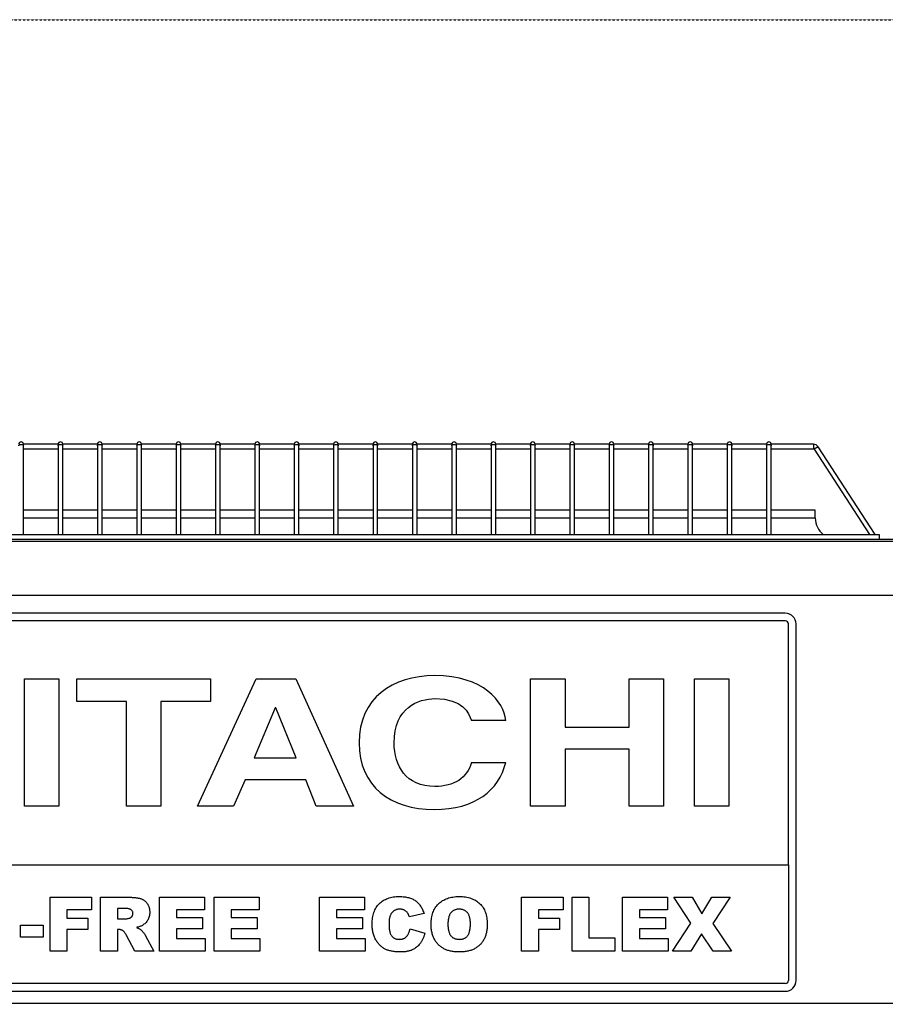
# Model space of a CAD drawing. Extents: x -90708 to 277869, y -117 to 207445.
# Tile 104 of 233: x -84909 to -84348, y 134511 to 135149. Entities that reach past the tile are written whole.
import ezdxf

# ---------------------------------------------------------------- set-up
doc = ezdxf.new("R2010")
doc.units = 0
doc.header["$MEASUREMENT"] = 0
doc.linetypes.add('DASHDOT', pattern=[1, 0.5, -0.25, 0, -0.25])
doc.layers.add('ARQ - EQUIPO CONDENSADORA', color=40, linetype='CONTINUOUS')
doc.layers.add('ARQ-GRELHAS', color=30, linetype='CONTINUOUS')

msp = doc.modelspace()

# ---------------------------------------------------------------- linework, layer by layer
at = {"layer": 'ARQ - EQUIPO CONDENSADORA', "linetype": 'Continuous'}
for p, q in [((-84906.822, 134872.624), (-84906.822, 134873.535)), ((-84884.322, 134873.535), (-84906.822, 134873.535)), ((-84906.822, 134815.035), (-84906.822, 134872.624)), ((-84906.822, 134870.535), (-84884.322, 134870.535)), ((-84884.322, 134873.535), (-84884.322, 134872.624)), ((-84884.322, 134872.624), (-84884.322, 134815.035)), ((-84881.322, 134872.624), (-84881.322, 134873.535)), ((-84858.822, 134873.535), (-84881.322, 134873.535)), ((-84881.322, 134815.035), (-84881.322, 134872.624)), ((-84881.322, 134870.535), (-84858.822, 134870.535)), ((-84858.822, 134873.535), (-84858.822, 134872.624)), ((-84858.822, 134872.624), (-84858.822, 134815.035)), ((-84855.822, 134872.624), (-84855.822, 134873.535)), ((-84833.322, 134873.535), (-84855.822, 134873.535)), ((-84855.822, 134815.035), (-84855.822, 134872.624)), ((-84855.822, 134870.535), (-84833.322, 134870.535)), ((-84833.322, 134873.535), (-84833.322, 134872.624)), ((-84833.322, 134872.624), (-84833.322, 134815.035)), ((-84830.322, 134872.624), (-84830.322, 134873.535)), ((-84807.822, 134873.535), (-84830.322, 134873.535)), ((-84830.322, 134815.035), (-84830.322, 134872.624)), ((-84830.322, 134870.535), (-84807.822, 134870.535)), ((-84807.822, 134873.535), (-84807.822, 134872.624)), ((-84807.822, 134872.624), (-84807.822, 134815.035)), ((-84804.822, 134872.624), (-84804.822, 134873.535)), ((-84782.322, 134873.535), (-84804.822, 134873.535)), ((-84804.822, 134815.035), (-84804.822, 134872.624)), ((-84804.822, 134870.535), (-84782.322, 134870.535)), ((-84782.322, 134873.535), (-84782.322, 134872.624)), ((-84782.322, 134872.624), (-84782.322, 134815.035)), ((-84779.322, 134872.624), (-84779.322, 134873.535)), ((-84756.822, 134873.535), (-84779.322, 134873.535)), ((-84779.322, 134815.035), (-84779.322, 134872.624)), ((-84779.322, 134870.535), (-84756.822, 134870.535)), ((-84756.822, 134873.535), (-84756.822, 134872.624)), ((-84756.822, 134872.624), (-84756.822, 134815.035)), ((-84753.822, 134872.624), (-84753.822, 134873.535)), ((-84731.322, 134873.535), (-84753.822, 134873.535)), ((-84753.822, 134815.035), (-84753.822, 134872.624)), ((-84753.822, 134870.535), (-84731.322, 134870.535)), ((-84731.322, 134873.535), (-84731.322, 134872.624)), ((-84731.322, 134872.624), (-84731.322, 134815.035)), ((-84728.322, 134872.624), (-84728.322, 134873.535)), ((-84705.822, 134873.535), (-84728.322, 134873.535)), ((-84728.322, 134815.035), (-84728.322, 134872.624)), ((-84728.322, 134870.535), (-84705.822, 134870.535)), ((-84705.822, 134873.535), (-84705.822, 134872.624)), ((-84705.822, 134872.624), (-84705.822, 134815.035)), ((-84702.822, 134872.624), (-84702.822, 134873.535)), ((-84680.322, 134873.535), (-84702.822, 134873.535)), ((-84702.822, 134815.035), (-84702.822, 134872.624)), ((-84702.822, 134870.535), (-84680.322, 134870.535)), ((-84680.322, 134873.535), (-84680.322, 134872.624)), ((-84680.322, 134872.624), (-84680.322, 134815.035)), ((-84677.322, 134872.624), (-84677.322, 134873.535)), ((-84654.822, 134873.535), (-84677.322, 134873.535)), ((-84677.322, 134815.035), (-84677.322, 134872.624)), ((-84677.322, 134870.535), (-84654.822, 134870.535)), ((-84654.822, 134873.535), (-84654.822, 134872.624)), ((-84654.822, 134872.624), (-84654.822, 134815.035)), ((-84651.822, 134872.624), (-84651.822, 134873.535)), ((-84629.322, 134873.535), (-84651.822, 134873.535)), ((-84651.822, 134815.035), (-84651.822, 134872.624)), ((-84651.822, 134870.535), (-84629.322, 134870.535)), ((-84629.322, 134873.535), (-84629.322, 134872.624)), ((-84629.322, 134872.624), (-84629.322, 134815.035)), ((-84626.322, 134872.624), (-84626.322, 134873.535)), ((-84603.822, 134873.535), (-84626.322, 134873.535)), ((-84626.322, 134815.035), (-84626.322, 134872.624)), ((-84626.322, 134870.535), (-84603.822, 134870.535)), ((-84603.822, 134873.535), (-84603.822, 134872.624)), ((-84603.822, 134872.624), (-84603.822, 134815.035)), ((-84600.822, 134872.624), (-84600.822, 134873.535)), ((-84578.322, 134873.535), (-84600.822, 134873.535)), ((-84600.822, 134815.035), (-84600.822, 134872.624)), ((-84600.822, 134870.535), (-84578.322, 134870.535)), ((-84578.322, 134873.535), (-84578.322, 134872.624)), ((-84578.322, 134872.624), (-84578.322, 134815.035)), ((-84575.322, 134872.624), (-84575.322, 134873.535)), ((-84552.822, 134873.535), (-84575.322, 134873.535)), ((-84575.322, 134815.035), (-84575.322, 134872.624)), ((-84575.322, 134870.535), (-84552.822, 134870.535)), ((-84552.822, 134873.535), (-84552.822, 134872.624)), ((-84552.822, 134872.624), (-84552.822, 134815.035)), ((-84549.822, 134872.624), (-84549.822, 134873.535)), ((-84527.322, 134873.535), (-84549.822, 134873.535)), ((-84549.822, 134815.035), (-84549.822, 134872.624)), ((-84549.822, 134870.535), (-84527.322, 134870.535)), ((-84527.322, 134873.535), (-84527.322, 134872.624)), ((-84527.322, 134872.624), (-84527.322, 134815.035)), ((-84524.322, 134872.624), (-84524.322, 134873.535)), ((-84501.822, 134873.535), (-84524.322, 134873.535)), ((-84524.322, 134815.035), (-84524.322, 134872.624)), ((-84524.322, 134870.535), (-84501.822, 134870.535)), ((-84501.822, 134873.535), (-84501.822, 134872.624)), ((-84501.822, 134872.624), (-84501.822, 134815.035)), ((-84498.822, 134872.624), (-84498.822, 134873.535)), ((-84476.322, 134873.535), (-84498.822, 134873.535)), ((-84498.822, 134815.035), (-84498.822, 134872.624)), ((-84498.822, 134870.535), (-84476.322, 134870.535)), ((-84476.322, 134873.535), (-84476.322, 134872.624)), ((-84476.322, 134872.624), (-84476.322, 134815.035)), ((-84473.322, 134872.624), (-84473.322, 134873.535)), ((-84450.822, 134873.535), (-84473.322, 134873.535)), ((-84473.322, 134815.035), (-84473.322, 134872.624)), ((-84473.322, 134870.535), (-84450.822, 134870.535)), ((-84450.822, 134873.535), (-84450.822, 134872.624)), ((-84450.822, 134872.624), (-84450.822, 134815.035)), ((-84447.822, 134872.624), (-84447.822, 134873.535)), ((-84425.322, 134873.535), (-84447.822, 134873.535)), ((-84447.822, 134815.035), (-84447.822, 134872.624)), ((-84447.822, 134870.535), (-84425.322, 134870.535)), ((-84425.322, 134873.535), (-84425.322, 134872.624)), ((-84425.322, 134872.624), (-84425.322, 134815.035)), ((-84422.322, 134872.624), (-84422.322, 134873.535)), ((-84394.898, 134873.535), (-84422.322, 134873.535)), ((-84422.322, 134815.035), (-84422.322, 134872.624)), ((-84422.322, 134870.535), (-84394.898, 134870.535)), ((-84394.898, 134873.535), (-84394.898, 134870.535)), ((-84391.963, 134871.941), (-84394.479, 134870.307)), ((-84394.479, 134870.307), (-84358.584, 134815.035)), ((-84355.007, 134815.035), (-84391.963, 134871.941)), ((-84884.322, 134830.785), (-84906.822, 134830.785)), ((-84858.822, 134830.785), (-84881.322, 134830.785)), ((-84833.322, 134830.785), (-84855.822, 134830.785)), ((-84807.822, 134830.785), (-84830.322, 134830.785)), ((-84782.322, 134830.785), (-84804.822, 134830.785)), ((-84756.822, 134830.785), (-84779.322, 134830.785)), ((-84731.322, 134830.785), (-84753.822, 134830.785)), ((-84705.822, 134830.785), (-84728.322, 134830.785)), ((-84680.322, 134830.785), (-84702.822, 134830.785)), ((-84654.822, 134830.785), (-84677.322, 134830.785)), ((-84629.322, 134830.785), (-84651.822, 134830.785)), ((-84603.822, 134830.785), (-84626.322, 134830.785)), ((-84578.322, 134830.785), (-84600.822, 134830.785)), ((-84552.822, 134830.785), (-84575.322, 134830.785)), ((-84527.322, 134830.785), (-84549.822, 134830.785)), ((-84501.822, 134830.785), (-84524.322, 134830.785)), ((-84476.322, 134830.785), (-84498.822, 134830.785)), ((-84450.822, 134830.785), (-84473.322, 134830.785)), ((-84425.322, 134830.785), (-84447.822, 134830.785)), ((-84393.821, 134830.785), (-84422.322, 134830.785)), ((-84393.821, 134825.785), (-84393.821, 134830.785)), ((-84906.822, 134825.785), (-84884.322, 134825.785)), ((-84881.322, 134825.785), (-84858.822, 134825.785)), ((-84855.822, 134825.785), (-84833.322, 134825.785)), ((-84830.322, 134825.785), (-84807.822, 134825.785)), ((-84804.822, 134825.785), (-84782.322, 134825.785)), ((-84779.322, 134825.785), (-84756.822, 134825.785)), ((-84753.822, 134825.785), (-84731.322, 134825.785)), ((-84728.322, 134825.785), (-84705.822, 134825.785)), ((-84702.822, 134825.785), (-84680.322, 134825.785)), ((-84677.322, 134825.785), (-84654.822, 134825.785)), ((-84651.822, 134825.785), (-84629.322, 134825.785)), ((-84626.322, 134825.785), (-84603.822, 134825.785)), ((-84600.822, 134825.785), (-84578.322, 134825.785)), ((-84575.322, 134825.785), (-84552.822, 134825.785)), ((-84549.822, 134825.785), (-84527.322, 134825.785)), ((-84524.322, 134825.785), (-84501.822, 134825.785)), ((-84498.822, 134825.785), (-84476.322, 134825.785)), ((-84473.322, 134825.785), (-84450.822, 134825.785)), ((-84447.822, 134825.785), (-84425.322, 134825.785)), ((-84422.322, 134825.785), (-84393.821, 134825.785)), ((-85337.072, 134810.784), (-84125.572, 134810.784)), ((-85108.322, 134815.035), (-84352.322, 134815.035)), ((-85108.322, 134812.035), (-84222.322, 134812.035)), ((-84352.322, 134815.035), (-84352.322, 134812.035)), ((-85337.072, 134775.785), (-84125.572, 134775.785)), ((-84413.221, 134764.095), (-85049.221, 134764.095)), ((-84413.221, 134759.095), (-85049.221, 134759.095)), ((-84411.221, 134601.095), (-84411.221, 134757.095)), ((-84406.221, 134526.095), (-84406.221, 134757.095)), ((-84906.054, 134721.454), (-84883.802, 134721.454)), ((-84906.054, 134639.095), (-84906.054, 134721.454)), ((-84883.802, 134721.454), (-84883.802, 134639.095)), ((-84872.23, 134721.454), (-84785.594, 134721.454)), ((-84872.23, 134706.885), (-84872.23, 134721.454)), ((-84794.05, 134639.095), (-84756.073, 134721.454)), ((-84785.594, 134721.454), (-84785.594, 134706.885)), ((-84756.073, 134721.454), (-84730.408, 134721.454)), ((-84730.408, 134721.454), (-84692.876, 134639.095)), ((-84578.201, 134721.454), (-84555.948, 134721.454)), ((-84578.201, 134639.095), (-84578.201, 134721.454)), ((-84555.948, 134721.454), (-84555.948, 134690.254)), ((-84514.411, 134721.454), (-84492.158, 134721.454)), ((-84514.411, 134690.254), (-84514.411, 134721.454)), ((-84492.158, 134721.454), (-84492.158, 134639.095)), ((-84472.131, 134721.454), (-84449.879, 134721.454)), ((-84472.131, 134639.095), (-84472.131, 134721.454)), ((-84449.879, 134721.454), (-84449.879, 134639.095)), ((-84840.039, 134706.885), (-84872.23, 134706.885)), ((-84840.039, 134639.095), (-84840.039, 134706.885)), ((-84817.786, 134706.885), (-84817.786, 134639.095)), ((-84785.594, 134706.885), (-84817.786, 134706.885)), ((-84743.611, 134702.871), (-84757.259, 134670.295)), ((-84743.314, 134702.871), (-84743.611, 134702.871)), ((-84730.111, 134670.295), (-84743.314, 134702.871)), ((-84594.372, 134694.498), (-84616.623, 134694.498)), ((-84555.948, 134690.254), (-84514.411, 134690.254)), ((-84757.259, 134670.295), (-84730.111, 134670.295)), ((-84555.948, 134676.03), (-84555.948, 134639.095)), ((-84514.411, 134676.03), (-84555.948, 134676.03)), ((-84514.411, 134639.095), (-84514.411, 134676.03)), ((-84616.623, 134667.313), (-84594.372, 134667.313)), ((-84763.194, 134656.072), (-84770.611, 134639.095)), ((-84723.881, 134656.072), (-84763.194, 134656.072)), ((-84717.057, 134639.095), (-84723.881, 134656.072)), ((-84883.802, 134639.095), (-84906.054, 134639.095)), ((-84817.786, 134639.095), (-84840.039, 134639.095)), ((-84770.611, 134639.095), (-84794.05, 134639.095)), ((-84692.876, 134639.095), (-84717.057, 134639.095)), ((-84555.948, 134639.095), (-84578.201, 134639.095)), ((-84492.158, 134639.095), (-84514.411, 134639.095)), ((-84449.879, 134639.095), (-84472.131, 134639.095)), ((-85051.221, 134601.095), (-84411.221, 134601.095)), ((-84411.221, 134601.095), (-84411.221, 134526.095)), ((-84889.51, 134580.031), (-84862.692, 134580.031)), ((-84889.51, 134545.031), (-84889.51, 134580.031)), ((-84862.692, 134580.031), (-84862.692, 134571.849)), ((-84856.782, 134545.031), (-84856.782, 134580.031)), ((-84856.782, 134580.031), (-84838.622, 134580.031)), ((-84818.601, 134545.031), (-84818.601, 134580.031)), ((-84818.601, 134580.031), (-84789.51, 134580.031)), ((-84789.51, 134580.031), (-84789.51, 134571.849)), ((-84783.146, 134580.031), (-84754.055, 134580.031)), ((-84783.146, 134545.031), (-84783.146, 134580.031)), ((-84754.055, 134580.031), (-84754.055, 134571.849)), ((-84714.964, 134545.031), (-84714.964, 134580.031)), ((-84714.964, 134580.031), (-84685.873, 134580.031)), ((-84685.873, 134580.031), (-84685.873, 134571.849)), ((-84584.055, 134545.031), (-84584.055, 134580.031)), ((-84584.055, 134580.031), (-84557.237, 134580.031)), ((-84557.237, 134580.031), (-84557.237, 134571.849)), ((-84551.328, 134580.031), (-84540.419, 134580.031)), ((-84551.328, 134545.031), (-84551.328, 134580.031)), ((-84540.419, 134580.031), (-84540.419, 134553.667)), ((-84518.601, 134580.031), (-84489.51, 134580.031)), ((-84518.601, 134545.031), (-84518.601, 134580.031)), ((-84489.51, 134580.031), (-84489.51, 134571.849)), ((-84485.419, 134580.031), (-84473.601, 134580.031)), ((-84474.403, 134563.269), (-84485.419, 134580.031)), ((-84473.601, 134580.031), (-84467.251, 134569.263)), ((-84467.251, 134569.263), (-84460.873, 134580.031)), ((-84460.873, 134580.031), (-84449.055, 134580.031)), ((-84449.055, 134580.031), (-84460.177, 134563.077)), ((-84862.692, 134571.849), (-84878.601, 134571.849)), ((-84878.601, 134571.849), (-84878.601, 134566.394)), ((-84841.058, 134572.758), (-84845.873, 134572.758)), ((-84845.873, 134572.758), (-84845.873, 134565.94)), ((-84789.51, 134571.849), (-84807.692, 134571.849)), ((-84807.692, 134571.849), (-84807.692, 134566.849)), ((-84754.055, 134571.849), (-84772.237, 134571.849)), ((-84772.237, 134571.849), (-84772.237, 134566.849)), ((-84685.873, 134571.849), (-84704.055, 134571.849)), ((-84704.055, 134571.849), (-84704.055, 134566.849)), ((-84647.237, 134569.462), (-84656.782, 134567.303)), ((-84557.237, 134571.849), (-84573.146, 134571.849)), ((-84573.146, 134571.849), (-84573.146, 134566.394)), ((-84489.51, 134571.849), (-84507.692, 134571.849)), ((-84507.692, 134571.849), (-84507.692, 134566.849)), ((-84908.601, 134561.849), (-84894.055, 134561.849)), ((-84908.601, 134554.121), (-84908.601, 134561.849)), ((-84894.055, 134561.849), (-84894.055, 134554.121)), ((-84878.601, 134566.394), (-84864.964, 134566.394)), ((-84864.964, 134566.394), (-84864.964, 134559.121)), ((-84845.873, 134565.94), (-84841.25, 134565.94)), ((-84807.692, 134566.849), (-84790.873, 134566.849)), ((-84790.873, 134566.849), (-84790.873, 134559.576)), ((-84772.237, 134566.849), (-84755.419, 134566.849)), ((-84755.419, 134566.849), (-84755.419, 134559.576)), ((-84704.055, 134566.849), (-84687.237, 134566.849)), ((-84687.237, 134566.849), (-84687.237, 134559.576)), ((-84573.146, 134566.394), (-84559.51, 134566.394)), ((-84559.51, 134566.394), (-84559.51, 134559.121)), ((-84507.692, 134566.849), (-84490.873, 134566.849)), ((-84490.873, 134566.849), (-84490.873, 134559.576)), ((-84486.328, 134545.031), (-84474.403, 134563.269)), ((-84460.177, 134563.077), (-84448.146, 134545.031)), ((-84878.601, 134559.121), (-84878.601, 134545.031)), ((-84864.964, 134559.121), (-84878.601, 134559.121)), ((-84844.915, 134559.121), (-84845.873, 134559.121)), ((-84845.873, 134559.121), (-84845.873, 134545.031)), ((-84834.545, 134545.031), (-84840.298, 134555.641)), ((-84790.873, 134559.576), (-84807.692, 134559.576)), ((-84807.692, 134559.576), (-84807.692, 134553.212)), ((-84772.237, 134559.576), (-84772.237, 134553.212)), ((-84755.419, 134559.576), (-84772.237, 134559.576)), ((-84704.055, 134559.576), (-84704.055, 134553.212)), ((-84687.237, 134559.576), (-84704.055, 134559.576)), ((-84656.328, 134559.576), (-84646.782, 134556.707)), ((-84559.51, 134559.121), (-84573.146, 134559.121)), ((-84573.146, 134559.121), (-84573.146, 134545.031)), ((-84490.873, 134559.576), (-84507.692, 134559.576)), ((-84507.692, 134559.576), (-84507.692, 134553.212)), ((-84467.464, 134556.273), (-84474.51, 134545.031)), ((-84459.964, 134545.031), (-84467.464, 134556.273)), ((-84894.055, 134554.121), (-84908.601, 134554.121)), ((-84827.642, 134555.009), (-84822.237, 134545.031)), ((-84807.692, 134553.212), (-84789.055, 134553.212)), ((-84789.055, 134553.212), (-84789.055, 134545.031)), ((-84772.237, 134553.212), (-84753.601, 134553.212)), ((-84753.601, 134553.212), (-84753.601, 134545.031)), ((-84704.055, 134553.212), (-84685.419, 134553.212)), ((-84685.419, 134553.212), (-84685.419, 134545.031)), ((-84540.419, 134553.667), (-84523.601, 134553.667)), ((-84523.601, 134553.667), (-84523.601, 134545.031)), ((-84507.692, 134553.212), (-84489.055, 134553.212)), ((-84489.055, 134553.212), (-84489.055, 134545.031)), ((-84878.601, 134545.031), (-84889.51, 134545.031)), ((-84845.873, 134545.031), (-84856.782, 134545.031)), ((-84822.237, 134545.031), (-84834.545, 134545.031)), ((-84789.055, 134545.031), (-84818.601, 134545.031)), ((-84753.601, 134545.031), (-84783.146, 134545.031)), ((-84685.419, 134545.031), (-84714.964, 134545.031)), ((-84573.146, 134545.031), (-84584.055, 134545.031)), ((-84523.601, 134545.031), (-84551.328, 134545.031)), ((-84489.055, 134545.031), (-84518.601, 134545.031)), ((-84474.51, 134545.031), (-84486.328, 134545.031)), ((-84448.146, 134545.031), (-84459.964, 134545.031)), ((-84413.221, 134524.095), (-85049.221, 134524.095)), ((-85049.221, 134519.095), (-84413.221, 134519.095)), ((-84165.972, 134511.286), (-85295.77, 134511.286))]:
    msp.add_line(p, q, dxfattribs=at)
at = {"layer": 'ARQ - EQUIPO CONDENSADORA', "linetype": 'Continuous', "flags": 128}
for points in [[(-84909.822, 134872.624), (-84909.707, 134872.937), (-84909.382, 134873.202), (-84908.896, 134873.379), (-84908.322, 134873.441)], [(-84908.322, 134873.441), (-84907.748, 134873.379), (-84907.261, 134873.202), (-84906.936, 134872.937), (-84906.822, 134872.624)], [(-84884.322, 134872.624), (-84884.207, 134872.937), (-84883.882, 134873.202), (-84883.396, 134873.379), (-84882.822, 134873.441)], [(-84882.822, 134873.441), (-84882.248, 134873.379), (-84881.761, 134873.202), (-84881.436, 134872.937), (-84881.322, 134872.624)], [(-84858.822, 134872.624), (-84858.707, 134872.937), (-84858.382, 134873.202), (-84857.896, 134873.379), (-84857.322, 134873.441)], [(-84857.322, 134873.441), (-84856.748, 134873.379), (-84856.261, 134873.202), (-84855.936, 134872.937), (-84855.822, 134872.624)], [(-84833.322, 134872.624), (-84833.207, 134872.937), (-84832.882, 134873.202), (-84832.396, 134873.379), (-84831.822, 134873.441)], [(-84831.822, 134873.441), (-84831.248, 134873.379), (-84830.761, 134873.202), (-84830.436, 134872.937), (-84830.322, 134872.624)], [(-84807.822, 134872.624), (-84807.707, 134872.937), (-84807.382, 134873.202), (-84806.896, 134873.379), (-84806.322, 134873.441)], [(-84806.322, 134873.441), (-84805.748, 134873.379), (-84805.261, 134873.202), (-84804.936, 134872.937), (-84804.822, 134872.624)], [(-84782.322, 134872.624), (-84782.207, 134872.937), (-84781.882, 134873.202), (-84781.396, 134873.379), (-84780.822, 134873.441)], [(-84780.822, 134873.441), (-84780.248, 134873.379), (-84779.761, 134873.202), (-84779.436, 134872.937), (-84779.322, 134872.624)], [(-84756.822, 134872.624), (-84756.707, 134872.937), (-84756.382, 134873.202), (-84755.896, 134873.379), (-84755.322, 134873.441)], [(-84755.322, 134873.441), (-84754.748, 134873.379), (-84754.261, 134873.202), (-84753.936, 134872.937), (-84753.822, 134872.624)], [(-84731.322, 134872.624), (-84731.207, 134872.937), (-84730.882, 134873.202), (-84730.396, 134873.379), (-84729.822, 134873.441)], [(-84729.822, 134873.441), (-84729.248, 134873.379), (-84728.761, 134873.202), (-84728.436, 134872.937), (-84728.322, 134872.624)], [(-84705.822, 134872.624), (-84705.707, 134872.937), (-84705.382, 134873.202), (-84704.896, 134873.379), (-84704.322, 134873.441)], [(-84704.322, 134873.441), (-84703.748, 134873.379), (-84703.261, 134873.202), (-84702.936, 134872.937), (-84702.822, 134872.624)], [(-84680.322, 134872.624), (-84680.207, 134872.937), (-84679.882, 134873.202), (-84679.396, 134873.379), (-84678.822, 134873.441)], [(-84678.822, 134873.441), (-84678.248, 134873.379), (-84677.761, 134873.202), (-84677.436, 134872.937), (-84677.322, 134872.624)], [(-84654.822, 134872.624), (-84654.707, 134872.937), (-84654.382, 134873.202), (-84653.896, 134873.379), (-84653.322, 134873.441)], [(-84653.322, 134873.441), (-84652.748, 134873.379), (-84652.261, 134873.202), (-84651.936, 134872.937), (-84651.822, 134872.624)], [(-84629.322, 134872.624), (-84629.207, 134872.937), (-84628.882, 134873.202), (-84628.396, 134873.379), (-84627.822, 134873.441)], [(-84627.822, 134873.441), (-84627.248, 134873.379), (-84626.761, 134873.202), (-84626.436, 134872.937), (-84626.322, 134872.624)], [(-84603.822, 134872.624), (-84603.707, 134872.937), (-84603.382, 134873.202), (-84602.896, 134873.379), (-84602.322, 134873.441)], [(-84602.322, 134873.441), (-84601.748, 134873.379), (-84601.261, 134873.202), (-84600.936, 134872.937), (-84600.822, 134872.624)], [(-84578.322, 134872.624), (-84578.207, 134872.937), (-84577.882, 134873.202), (-84577.396, 134873.379), (-84576.822, 134873.441)], [(-84576.822, 134873.441), (-84576.248, 134873.379), (-84575.761, 134873.202), (-84575.436, 134872.937), (-84575.322, 134872.624)], [(-84552.822, 134872.624), (-84552.707, 134872.937), (-84552.382, 134873.202), (-84551.896, 134873.379), (-84551.322, 134873.441)], [(-84551.322, 134873.441), (-84550.748, 134873.379), (-84550.261, 134873.202), (-84549.936, 134872.937), (-84549.822, 134872.624)], [(-84527.322, 134872.624), (-84527.207, 134872.937), (-84526.882, 134873.202), (-84526.396, 134873.379), (-84525.822, 134873.441)], [(-84525.822, 134873.441), (-84525.248, 134873.379), (-84524.761, 134873.202), (-84524.436, 134872.937), (-84524.322, 134872.624)], [(-84501.822, 134872.624), (-84501.707, 134872.937), (-84501.382, 134873.202), (-84500.896, 134873.379), (-84500.322, 134873.441)], [(-84500.322, 134873.441), (-84499.748, 134873.379), (-84499.261, 134873.202), (-84498.936, 134872.937), (-84498.822, 134872.624)], [(-84476.322, 134872.624), (-84476.207, 134872.937), (-84475.882, 134873.202), (-84475.396, 134873.379), (-84474.822, 134873.441)], [(-84474.822, 134873.441), (-84474.248, 134873.379), (-84473.761, 134873.202), (-84473.436, 134872.937), (-84473.322, 134872.624)], [(-84450.822, 134872.624), (-84450.707, 134872.937), (-84450.382, 134873.202), (-84449.896, 134873.379), (-84449.322, 134873.441)], [(-84449.322, 134873.441), (-84448.748, 134873.379), (-84448.261, 134873.202), (-84447.936, 134872.937), (-84447.822, 134872.624)], [(-84425.322, 134872.624), (-84425.207, 134872.937), (-84424.882, 134873.202), (-84424.396, 134873.379), (-84423.822, 134873.441)], [(-84423.822, 134873.441), (-84423.248, 134873.379), (-84422.761, 134873.202), (-84422.436, 134872.937), (-84422.322, 134872.624)]]:
    msp.add_lwpolyline(points, dxfattribs=at)
at = {"layer": 'ARQ - EQUIPO CONDENSADORA', "linetype": 'Continuous'}
for centre, radius, start, end in [((-84908.322, 134873.535), 1.5, 90, 180), ((-84908.322, 134873.535), 1.5, 0, 90), ((-84882.822, 134873.535), 1.5, 90, 180), ((-84882.822, 134873.535), 1.5, 0, 90), ((-84857.322, 134873.535), 1.5, 90, 180), ((-84857.322, 134873.535), 1.5, 0, 90), ((-84831.822, 134873.535), 1.5, 90, 180), ((-84831.822, 134873.535), 1.5, 0, 90), ((-84806.322, 134873.535), 1.5, 90, 180), ((-84806.322, 134873.535), 1.5, 0, 90), ((-84780.822, 134873.535), 1.5, 90, 180), ((-84780.822, 134873.535), 1.5, 0, 90), ((-84755.322, 134873.535), 1.5, 90, 180), ((-84755.322, 134873.535), 1.5, 0, 90), ((-84729.822, 134873.535), 1.5, 90, 180), ((-84729.822, 134873.535), 1.5, 0, 90), ((-84704.322, 134873.535), 1.5, 90, 180), ((-84704.322, 134873.535), 1.5, 0, 90), ((-84678.822, 134873.535), 1.5, 90, 180), ((-84678.822, 134873.535), 1.5, 0, 90), ((-84653.322, 134873.535), 1.5, 90, 180), ((-84653.322, 134873.535), 1.5, 0, 90), ((-84627.822, 134873.535), 1.5, 90, 180), ((-84627.822, 134873.535), 1.5, 0, 90), ((-84602.322, 134873.535), 1.5, 90, 180), ((-84602.322, 134873.535), 1.5, 0, 90), ((-84576.822, 134873.535), 1.5, 90, 180), ((-84576.822, 134873.535), 1.5, 0, 90), ((-84551.322, 134873.535), 1.5, 90, 180), ((-84551.322, 134873.535), 1.5, 0, 90), ((-84525.822, 134873.535), 1.5, 90, 180), ((-84525.822, 134873.535), 1.5, 0, 90), ((-84500.322, 134873.535), 1.5, 90, 180), ((-84500.322, 134873.535), 1.5, 0, 90), ((-84474.822, 134873.535), 1.5, 90, 180), ((-84474.822, 134873.535), 1.5, 0, 90), ((-84449.322, 134873.535), 1.5, 90, 180), ((-84449.322, 134873.535), 1.5, 0, 90), ((-84423.822, 134873.535), 1.5, 90, 180), ((-84423.822, 134873.535), 1.5, 0, 90), ((-84394.898, 134870.035), 3.5, 33, 90), ((-84394.898, 134870.035), 0.5, 33, 90), ((-84380.071, 134825.785), 13.75, 180, 231.427349), ((-84413.221, 134757.095), 7, 0, 90), ((-84413.221, 134757.095), 2, 0, 90), ((-84413.221, 134526.095), 2, 270, 0), ((-84413.221, 134526.095), 7, 270, 0)]:
    msp.add_arc(centre, radius, start, end, dxfattribs=at)
for points in [[(-84640.36, 134723.632), (-84667.804, 134723.632), (-84689.315, 134708.951), (-84689.315, 134680.16)], [(-84594.372, 134694.498), (-84595.558, 134706.657), (-84608.465, 134723.632), (-84640.36, 134723.632)], [(-84666.618, 134679.93), (-84666.618, 134703.215), (-84650.892, 134708.721), (-84640.211, 134708.721)], [(-84640.211, 134708.721), (-84621.816, 134708.721), (-84618.404, 134699.43), (-84616.623, 134694.498)], [(-84689.315, 134680.16), (-84689.315, 134651.713), (-84668.992, 134636.897), (-84640.656, 134636.897)], [(-84640.211, 134651.828), (-84659.052, 134651.828), (-84666.618, 134665.133), (-84666.618, 134679.93)], [(-84640.656, 134636.897), (-84613.953, 134636.897), (-84598.822, 134649.42), (-84594.372, 134667.313)], [(-84616.623, 134667.313), (-84619.294, 134657.219), (-84627.898, 134651.828), (-84640.211, 134651.828)]]:
    msp.add_open_spline(points, degree=3, dxfattribs=at)
for points, knots in [([(-84838.622, 134580.031), (-84838.212, 134580.028), (-84837.419, 134580.024), (-84836.268, 134579.978), (-84835.193, 134579.917), (-84834.19, 134579.828), (-84833.262, 134579.698), (-84832.409, 134579.55), (-84831.629, 134579.385), (-84830.919, 134579.173), (-84830.256, 134578.942), (-84829.635, 134578.657), (-84829.051, 134578.316), (-84828.49, 134577.946), (-84827.967, 134577.52), (-84827.475, 134577.052), (-84827.022, 134576.53), (-84826.596, 134575.972), (-84826.211, 134575.375), (-84825.877, 134574.74), (-84825.592, 134574.074), (-84825.369, 134573.373), (-84825.179, 134572.646), (-84825.052, 134571.883), (-84824.984, 134571.088), (-84824.971, 134570.547), (-84824.964, 134570.272)], [0, 0, 0, 0, 0.0637567, 0.1234965, 0.1792405, 0.231421, 0.2801496, 0.325043, 0.3661729, 0.4041886, 0.4402067, 0.4754935, 0.5103232, 0.5453802, 0.5799693, 0.6151559, 0.6509319, 0.6874889, 0.7242884, 0.7613783, 0.7990243, 0.8370149, 0.875805, 0.9157898, 0.9572273, 1, 1, 1, 1]), ([(-84680.873, 134562.616), (-84680.861, 134563.312), (-84680.838, 134564.669), (-84680.609, 134566.642), (-84680.264, 134568.496), (-84679.76, 134570.224), (-84679.103, 134571.822), (-84678.314, 134573.301), (-84677.369, 134574.65), (-84676.287, 134575.877), (-84675.07, 134576.965), (-84673.73, 134577.91), (-84672.27, 134578.71), (-84670.69, 134579.361), (-84668.99, 134579.867), (-84667.173, 134580.223), (-84665.237, 134580.449), (-84663.907, 134580.473), (-84663.224, 134580.485)], [0, 0, 0, 0, 0.0730518, 0.1422692, 0.2080186, 0.2706481, 0.3307834, 0.3888936, 0.4461421, 0.5031439, 0.5601252, 0.6169672, 0.6747598, 0.734436, 0.7958749, 0.8604537, 0.9284373, 1, 1, 1, 1]), ([(-84663.224, 134580.485), (-84662.689, 134580.477), (-84661.645, 134580.462), (-84660.124, 134580.334), (-84658.692, 134580.119), (-84657.345, 134579.836), (-84656.092, 134579.447), (-84654.918, 134578.99), (-84653.838, 134578.434), (-84652.837, 134577.797), (-84651.919, 134577.066), (-84651.06, 134576.253), (-84650.271, 134575.341), (-84649.529, 134574.35), (-84648.863, 134573.254), (-84648.253, 134572.075), (-84647.703, 134570.805), (-84647.395, 134569.917), (-84647.237, 134569.462)], [0, 0, 0, 0, 0.0761095, 0.1484068, 0.2168227, 0.2819293, 0.3439056, 0.4032944, 0.4608092, 0.5163736, 0.5717367, 0.627458, 0.684241, 0.7429532, 0.8034049, 0.866343, 0.9316329, 1, 1, 1, 1]), ([(-84642.692, 134562.509), (-84642.676, 134563.199), (-84642.646, 134564.541), (-84642.426, 134566.498), (-84642.051, 134568.338), (-84641.527, 134570.06), (-84640.858, 134571.668), (-84640.029, 134573.153), (-84639.052, 134574.525), (-84637.927, 134575.771), (-84636.665, 134576.879), (-84635.289, 134577.855), (-84633.783, 134578.664), (-84632.165, 134579.334), (-84630.43, 134579.852), (-84628.58, 134580.215), (-84626.613, 134580.451), (-84625.261, 134580.474), (-84624.567, 134580.485)], [0, 0, 0, 0, 0.07134434, 0.13890113, 0.20342966, 0.2654283, 0.32494333, 0.38329114, 0.44107716, 0.49884032, 0.55664295, 0.6144871, 0.67302799, 0.73322142, 0.79538346, 0.86010332, 0.92817479, 1, 1, 1, 1]), ([(-84624.567, 134580.485), (-84623.858, 134580.473), (-84622.478, 134580.449), (-84620.471, 134580.223), (-84618.585, 134579.867), (-84616.827, 134579.357), (-84615.192, 134578.702), (-84613.687, 134577.897), (-84612.303, 134576.946), (-84611.053, 134575.849), (-84609.933, 134574.628), (-84608.968, 134573.278), (-84608.148, 134571.816), (-84607.478, 134570.234), (-84606.961, 134568.537), (-84606.598, 134566.724), (-84606.362, 134564.798), (-84606.339, 134563.473), (-84606.328, 134562.793)], [0, 0, 0, 0, 0.0735179, 0.1432345, 0.2093098, 0.2725342, 0.3329527, 0.3917718, 0.4493709, 0.5068408, 0.5640691, 0.620946, 0.6787084, 0.7377258, 0.7989017, 0.8626147, 0.9294293, 1, 1, 1, 1]), ([(-84835.873, 134569.391), (-84835.887, 134569.648), (-84835.913, 134570.137), (-84836.111, 134570.831), (-84836.473, 134571.418), (-84836.876, 134571.83), (-84837.272, 134572.106), (-84837.639, 134572.281), (-84838.064, 134572.427), (-84838.55, 134572.547), (-84839.09, 134572.648), (-84839.693, 134572.705), (-84840.354, 134572.751), (-84840.816, 134572.756), (-84841.058, 134572.758)], [0, 0, 0, 0, 0.1089896, 0.2075484, 0.3026768, 0.3986033, 0.4498908, 0.506965, 0.5708431, 0.6403025, 0.7189456, 0.8038373, 0.8974841, 1, 1, 1, 1]), ([(-84838.345, 134566.394), (-84838.17, 134566.435), (-84837.823, 134566.516), (-84837.347, 134566.75), (-84836.916, 134567.052), (-84836.551, 134567.436), (-84836.253, 134567.877), (-84836.03, 134568.352), (-84835.896, 134568.863), (-84835.881, 134569.213), (-84835.873, 134569.391)], [0, 0, 0, 0, 0.12751976, 0.25261248, 0.3746268, 0.50092764, 0.62709356, 0.75146948, 0.8732393, 1, 1, 1, 1]), ([(-84824.964, 134570.272), (-84824.978, 134569.802), (-84825.004, 134568.887), (-84825.252, 134567.566), (-84825.648, 134566.339), (-84826.215, 134565.221), (-84826.918, 134564.205), (-84827.742, 134563.29), (-84828.684, 134562.469), (-84829.392, 134562.02), (-84829.751, 134561.792)], [0, 0, 0, 0, 0.1377492, 0.2684083, 0.3927377, 0.514823, 0.6346707, 0.7541978, 0.8753508, 1, 1, 1, 1]), ([(-84668.501, 134569.413), (-84668.619, 134569.223), (-84668.864, 134568.831), (-84669.154, 134568.171), (-84669.417, 134567.445), (-84669.605, 134566.636), (-84669.774, 134565.755), (-84669.881, 134564.793), (-84669.955, 134563.758), (-84669.961, 134563.042), (-84669.964, 134562.673)], [0, 0, 0, 0, 0.0956557, 0.1984021, 0.3082937, 0.4265677, 0.554694, 0.6928069, 0.8414828, 1, 1, 1, 1]), ([(-84662.926, 134572.303), (-84663.22, 134572.296), (-84663.795, 134572.282), (-84664.63, 134572.144), (-84665.413, 134571.917), (-84666.142, 134571.593), (-84666.823, 134571.188), (-84667.446, 134570.685), (-84668.011, 134570.091), (-84668.336, 134569.642), (-84668.501, 134569.413)], [0, 0, 0, 0, 0.1343556, 0.2626372, 0.3855806, 0.5062353, 0.6261353, 0.746984, 0.8709946, 1, 1, 1, 1]), ([(-84657.819, 134569.683), (-84657.973, 134569.886), (-84658.275, 134570.285), (-84658.81, 134570.806), (-84659.388, 134571.257), (-84660.015, 134571.635), (-84660.686, 134571.937), (-84661.4, 134572.148), (-84662.152, 134572.28), (-84662.665, 134572.295), (-84662.926, 134572.303)], [0, 0, 0, 0, 0.1277933, 0.2514231, 0.3734696, 0.4956492, 0.6181007, 0.7422728, 0.8689766, 1, 1, 1, 1]), ([(-84656.782, 134567.303), (-84656.862, 134567.558), (-84657.011, 134568.034), (-84657.268, 134568.683), (-84657.523, 134569.23), (-84657.726, 134569.54), (-84657.819, 134569.683)], [0, 0, 0, 0, 0.3068907, 0.5736635, 0.8040876, 1, 1, 1, 1]), ([(-84624.595, 134572.303), (-84624.858, 134572.297), (-84625.375, 134572.284), (-84626.131, 134572.174), (-84626.849, 134572), (-84627.525, 134571.748), (-84628.161, 134571.426), (-84628.76, 134571.035), (-84629.317, 134570.569), (-84629.834, 134570.033), (-84630.298, 134569.412), (-84630.698, 134568.697), (-84631.037, 134567.892), (-84631.313, 134566.992), (-84631.521, 134566), (-84631.677, 134564.919), (-84631.769, 134563.744), (-84631.778, 134562.931), (-84631.782, 134562.509)], [0, 0, 0, 0, 0.05714178, 0.11219744, 0.16570617, 0.21728972, 0.26857761, 0.32021241, 0.37242785, 0.42589455, 0.4817443, 0.54023778, 0.60337573, 0.67120667, 0.74433607, 0.82331954, 0.90843694, 1, 1, 1, 1]), ([(-84617.237, 134562.978), (-84617.242, 134563.369), (-84617.25, 134564.126), (-84617.343, 134565.219), (-84617.496, 134566.231), (-84617.717, 134567.159), (-84617.991, 134568.01), (-84618.33, 134568.781), (-84618.736, 134569.468), (-84619.204, 134570.072), (-84619.724, 134570.598), (-84620.288, 134571.056), (-84620.897, 134571.445), (-84621.554, 134571.752), (-84622.247, 134572.01), (-84622.993, 134572.173), (-84623.78, 134572.284), (-84624.32, 134572.297), (-84624.595, 134572.303)], [0, 0, 0, 0, 0.0866633, 0.1678128, 0.2432633, 0.3134374, 0.3791917, 0.4412486, 0.4998718, 0.5556414, 0.6102217, 0.6636069, 0.7164835, 0.7700311, 0.8241778, 0.8802211, 0.9390344, 1, 1, 1, 1]), ([(-84841.25, 134565.94), (-84841.096, 134565.947), (-84840.727, 134565.964), (-84840.088, 134566.06), (-84839.273, 134566.201), (-84838.674, 134566.326), (-84838.345, 134566.394)], [0, 0, 0, 0, 0.1571357, 0.3762192, 0.6578687, 1, 1, 1, 1]), ([(-84829.751, 134561.792), (-84830.007, 134561.655), (-84830.551, 134561.363), (-84831.466, 134560.999), (-84832.513, 134560.677), (-84833.259, 134560.495), (-84833.65, 134560.4)], [0, 0, 0, 0, 0.2094789, 0.4456511, 0.7089516, 1, 1, 1, 1]), ([(-84662.656, 134544.576), (-84663.122, 134544.582), (-84664.032, 134544.595), (-84665.364, 134544.664), (-84666.63, 134544.789), (-84667.831, 134544.978), (-84668.971, 134545.199), (-84670.043, 134545.484), (-84671.049, 134545.818), (-84671.995, 134546.202), (-84672.896, 134546.653), (-84673.752, 134547.189), (-84674.584, 134547.795), (-84675.376, 134548.488), (-84676.146, 134549.25), (-84676.889, 134550.089), (-84677.586, 134551.017), (-84678.265, 134552.007), (-84678.884, 134553.076), (-84679.418, 134554.226), (-84679.863, 134555.451), (-84680.231, 134556.745), (-84680.524, 134558.109), (-84680.727, 134559.547), (-84680.848, 134561.058), (-84680.865, 134562.09), (-84680.873, 134562.616)], [0, 0, 0, 0, 0.0478188, 0.0932657, 0.1366839, 0.1781802, 0.2177787, 0.2556881, 0.2917576, 0.3263689, 0.3603396, 0.3948879, 0.4297881, 0.4657456, 0.5026409, 0.5408127, 0.5804685, 0.6215282, 0.6638208, 0.7069245, 0.7513783, 0.7973144, 0.8447231, 0.894248, 0.9461043, 1, 1, 1, 1]), ([(-84669.964, 134562.673), (-84669.958, 134562.216), (-84669.947, 134561.341), (-84669.874, 134560.084), (-84669.731, 134558.939), (-84669.543, 134557.904), (-84669.307, 134556.976), (-84669.001, 134556.166), (-84668.651, 134555.459), (-84668.229, 134554.866), (-84667.762, 134554.365), (-84667.252, 134553.932), (-84666.696, 134553.572), (-84666.101, 134553.267), (-84665.455, 134553.042), (-84664.767, 134552.881), (-84664.035, 134552.778), (-84663.532, 134552.765), (-84663.274, 134552.758)], [0, 0, 0, 0, 0.1001368, 0.1916118, 0.2757696, 0.3527886, 0.4219903, 0.4851926, 0.5422626, 0.5943636, 0.6439154, 0.6921351, 0.7404775, 0.7887308, 0.8382799, 0.889992, 0.9433987, 1, 1, 1, 1]), ([(-84624.14, 134544.576), (-84624.623, 134544.581), (-84625.571, 134544.592), (-84626.961, 134544.676), (-84628.288, 134544.827), (-84629.549, 134545.029), (-84630.749, 134545.293), (-84631.884, 134545.61), (-84632.957, 134545.987), (-84633.969, 134546.428), (-84634.925, 134546.935), (-84635.832, 134547.504), (-84636.688, 134548.147), (-84637.497, 134548.86), (-84638.265, 134549.636), (-84638.993, 134550.475), (-84639.669, 134551.388), (-84640.292, 134552.368), (-84640.864, 134553.41), (-84641.354, 134554.523), (-84641.765, 134555.702), (-84642.105, 134556.94), (-84642.367, 134558.243), (-84642.558, 134559.607), (-84642.674, 134561.037), (-84642.685, 134562.012), (-84642.692, 134562.509)], [0, 0, 0, 0, 0.04926477, 0.0966771, 0.14187167, 0.18541598, 0.22695128, 0.26708172, 0.30549313, 0.34290426, 0.3795192, 0.41575967, 0.4519768, 0.48859095, 0.52563958, 0.5632992, 0.60178643, 0.64130424, 0.68171264, 0.72289838, 0.76512686, 0.80894077, 0.85378312, 0.90059717, 0.94928165, 1, 1, 1, 1]), ([(-84631.782, 134562.509), (-84631.778, 134562.09), (-84631.769, 134561.281), (-84631.677, 134560.114), (-84631.522, 134559.039), (-84631.31, 134558.056), (-84631.047, 134557.16), (-84630.701, 134556.361), (-84630.309, 134555.646), (-84629.846, 134555.026), (-84629.331, 134554.493), (-84628.774, 134554.024), (-84628.166, 134553.633), (-84627.516, 134553.312), (-84626.822, 134553.062), (-84626.086, 134552.886), (-84625.306, 134552.777), (-84624.77, 134552.764), (-84624.495, 134552.758)], [0, 0, 0, 0, 0.0906437, 0.174872, 0.2529973, 0.3253009, 0.3921904, 0.4545764, 0.5132558, 0.5681405, 0.6213693, 0.6733524, 0.7251865, 0.777162, 0.8299581, 0.8842232, 0.9405551, 1, 1, 1, 1]), ([(-84624.495, 134552.758), (-84624.216, 134552.764), (-84623.668, 134552.777), (-84622.875, 134552.886), (-84622.127, 134553.055), (-84621.428, 134553.296), (-84620.777, 134553.61), (-84620.175, 134553.996), (-84619.627, 134554.455), (-84619.12, 134554.98), (-84618.664, 134555.598), (-84618.284, 134556.334), (-84617.961, 134557.176), (-84617.691, 134558.124), (-84617.49, 134559.182), (-84617.344, 134560.349), (-84617.25, 134561.627), (-84617.241, 134562.516), (-84617.237, 134562.978)], [0, 0, 0, 0, 0.05839813, 0.11427163, 0.16704653, 0.21833663, 0.2683158, 0.3176921, 0.36719945, 0.41720797, 0.46992029, 0.52698656, 0.58960894, 0.65800309, 0.73257416, 0.814327, 0.90356085, 1, 1, 1, 1]), ([(-84606.328, 134562.793), (-84606.336, 134562.298), (-84606.351, 134561.329), (-84606.44, 134559.909), (-84606.605, 134558.555), (-84606.83, 134557.269), (-84607.121, 134556.052), (-84607.474, 134554.902), (-84607.902, 134553.824), (-84608.384, 134552.808), (-84608.937, 134551.86), (-84609.538, 134550.963), (-84610.203, 134550.122), (-84610.92, 134549.333), (-84611.697, 134548.596), (-84612.539, 134547.925), (-84613.428, 134547.294), (-84614.381, 134546.727), (-84615.392, 134546.222), (-84616.463, 134545.781), (-84617.594, 134545.403), (-84618.788, 134545.099), (-84620.042, 134544.868), (-84621.352, 134544.696), (-84622.726, 134544.597), (-84623.662, 134544.583), (-84624.14, 134544.576)], [0, 0, 0, 0, 0.0511321, 0.1001516, 0.1469613, 0.191917, 0.2349258, 0.2761586, 0.3161265, 0.3546338, 0.3922215, 0.4293954, 0.466142, 0.5028472, 0.5395262, 0.5765776, 0.6139666, 0.6521369, 0.6909669, 0.7306644, 0.7716564, 0.8140706, 0.8578671, 0.9032512, 0.9505795, 1, 1, 1, 1]), ([(-84842.258, 134558.319), (-84842.456, 134558.441), (-84842.852, 134558.685), (-84843.504, 134558.94), (-84844.197, 134559.094), (-84844.672, 134559.112), (-84844.915, 134559.121)], [0, 0, 0, 0, 0.24745541, 0.4942802, 0.74213375, 1, 1, 1, 1]), ([(-84840.298, 134555.641), (-84840.471, 134555.957), (-84840.79, 134556.539), (-84841.296, 134557.3), (-84841.757, 134557.902), (-84842.104, 134558.191), (-84842.258, 134558.319)], [0, 0, 0, 0, 0.3227341, 0.5957131, 0.8208153, 1, 1, 1, 1]), ([(-84833.65, 134560.4), (-84833.351, 134560.294), (-84832.791, 134560.097), (-84832.026, 134559.771), (-84831.389, 134559.443), (-84831.025, 134559.198), (-84830.859, 134559.086)], [0, 0, 0, 0, 0.3077532, 0.5749755, 0.8058987, 1, 1, 1, 1]), ([(-84830.859, 134559.086), (-84830.748, 134558.996), (-84830.491, 134558.785), (-84830.1, 134558.374), (-84829.641, 134557.84), (-84829.143, 134557.216), (-84828.649, 134556.578), (-84828.223, 134555.984), (-84827.89, 134555.474), (-84827.718, 134555.152), (-84827.642, 134555.009)], [0, 0, 0, 0, 0.0821091, 0.1909018, 0.3260273, 0.4867773, 0.6498967, 0.7904421, 0.9067692, 1, 1, 1, 1]), ([(-84663.274, 134552.758), (-84663.025, 134552.764), (-84662.541, 134552.776), (-84661.836, 134552.849), (-84661.18, 134552.994), (-84660.572, 134553.186), (-84660.007, 134553.425), (-84659.491, 134553.726), (-84659.024, 134554.085), (-84658.605, 134554.502), (-84658.219, 134554.965), (-84657.872, 134555.483), (-84657.545, 134556.046), (-84657.24, 134556.653), (-84656.968, 134557.314), (-84656.733, 134558.023), (-84656.506, 134558.779), (-84656.389, 134559.305), (-84656.328, 134559.576)], [0, 0, 0, 0, 0.0694012, 0.1351916, 0.1973755, 0.256281, 0.3130865, 0.368141, 0.4223048, 0.4769497, 0.5327636, 0.5902865, 0.6506658, 0.7141721, 0.779916, 0.8496777, 0.9226217, 1, 1, 1, 1]), ([(-84646.782, 134556.707), (-84646.865, 134556.379), (-84647.027, 134555.732), (-84647.32, 134554.789), (-84647.642, 134553.886), (-84648.013, 134553.031), (-84648.394, 134552.205), (-84648.833, 134551.433), (-84649.295, 134550.696), (-84649.95, 134549.778), (-84650.859, 134548.728), (-84652.077, 134547.619), (-84653.427, 134546.681), (-84654.649, 134546.039), (-84655.695, 134545.614), (-84656.539, 134545.339), (-84657.429, 134545.096), (-84658.376, 134544.905), (-84659.372, 134544.758), (-84660.422, 134544.652), (-84661.521, 134544.588), (-84662.272, 134544.58), (-84662.656, 134544.576)], [0, 0, 0, 0, 0.0462122, 0.0913091, 0.1350768, 0.177326, 0.2189241, 0.2593977, 0.2988626, 0.337886, 0.4136959, 0.4884796, 0.5627271, 0.6380939, 0.6769042, 0.7171737, 0.7594614, 0.8031186, 0.8493104, 0.8971898, 0.9474986, 1, 1, 1, 1])]:
    msp.add_open_spline(points, degree=3, knots=knots, dxfattribs=at)
at = {"layer": 'ARQ-GRELHAS', "linetype": 'DASHDOT', "ltscale": 0.05}
msp.add_lwpolyline([(-82856.871, 131147.665), (-90489.871, 131147.665), (-90489.871, 135148.665), (-82856.871, 135148.665)], close=True, dxfattribs=at)

doc.saveas('drawing.dxf')
